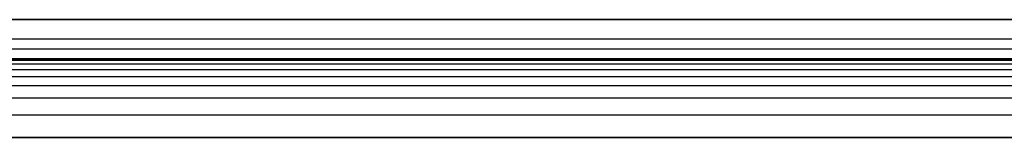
# Model space of a CAD drawing. Header units: millimetres. Extents: x -3218 to -2618, y -55 to 306.
# Tile 134 of 256: x -2718 to -2668, y 264 to 270. Entities that reach past the tile are written whole.
import ezdxf

# ---------------------------------------------------------------- set-up
doc = ezdxf.new("R2010")
doc.units = ezdxf.units.MM
doc.layers.add('Layer 01', color=7, linetype='Continuous', true_color=0x000000)

msp = doc.modelspace()

# ---------------------------------------------------------------- linework, layer by layer
at = {"layer": 'Layer 01'}
for p, q in [((-2817.532, 270, 5), (-2640.172, 270, 5)), ((-2717.532, 270), (-2717.532, 270, 10)), ((-2618.532, 269), (-2817.532, 269)), ((-2817.532, 268, 5), (-2640.172, 268, 5)), ((-2717.532, 268, 10), (-2717.532, 268)), ((-3217.532, 264, 15), (-2617.532, 264, 15))]:
    msp.add_line(p, q, dxfattribs=at)
for points, degree in [([(-2617.532, 270, 10), (-2717.532, 270, 10), (-2817.532, 270, 10)], 2), ([(-2817.532, 270), (-2718.032, 270), (-2618.532, 270)], 2), ([(-2617.532, 268.5, 14.5), (-2717.532, 268.5, 14.5), (-2817.532, 268.5, 14.5)], 2), ([(-2817.532, 268, 10), (-2750.865, 268, 10), (-2684.198, 268, 10), (-2617.532, 268, 10)], 3), ([(-2618.532, 268), (-2718.032, 268), (-2817.532, 268)], 2), ([(-2617.532, 267.926, 11.123), (-2717.532, 267.926, 11.123), (-2817.532, 267.926, 11.123)], 2), ([(-2617.532, 267.728, 11.993), (-2717.532, 267.728, 11.993), (-2817.532, 267.728, 11.993)], 2), ([(-2617.532, 267.441, 12.627), (-2717.532, 267.441, 12.627), (-2817.532, 267.441, 12.627)], 2), ([(-2617.532, 267.086, 13.086), (-2717.532, 267.086, 13.086), (-2817.532, 267.086, 13.086)], 2), ([(-2617.532, 266.627, 13.441), (-2717.532, 266.627, 13.441), (-2817.532, 266.627, 13.441)], 2), ([(-2617.532, 265.993, 13.728), (-2717.532, 265.993, 13.728), (-2817.532, 265.993, 13.728)], 2), ([(-2617.532, 265.123, 13.926), (-2717.532, 265.123, 13.926), (-2817.532, 265.123, 13.926)], 2), ([(-2617.532, 264, 16), (-2917.532, 264, 16), (-3217.532, 264, 16)], 2), ([(-2617.532, 264, 14), (-2917.532, 264, 14), (-3217.532, 264, 14)], 2), ([(-2817.532, 264, 16), (-2717.532, 264, 16), (-2617.532, 264, 16)], 2), ([(-2617.532, 264, 14), (-2684.198, 264, 14), (-2750.865, 264, 14), (-2817.532, 264, 14)], 3)]:
    msp.add_open_spline(points, degree=degree, dxfattribs=at)

doc.saveas('drawing.dxf')
